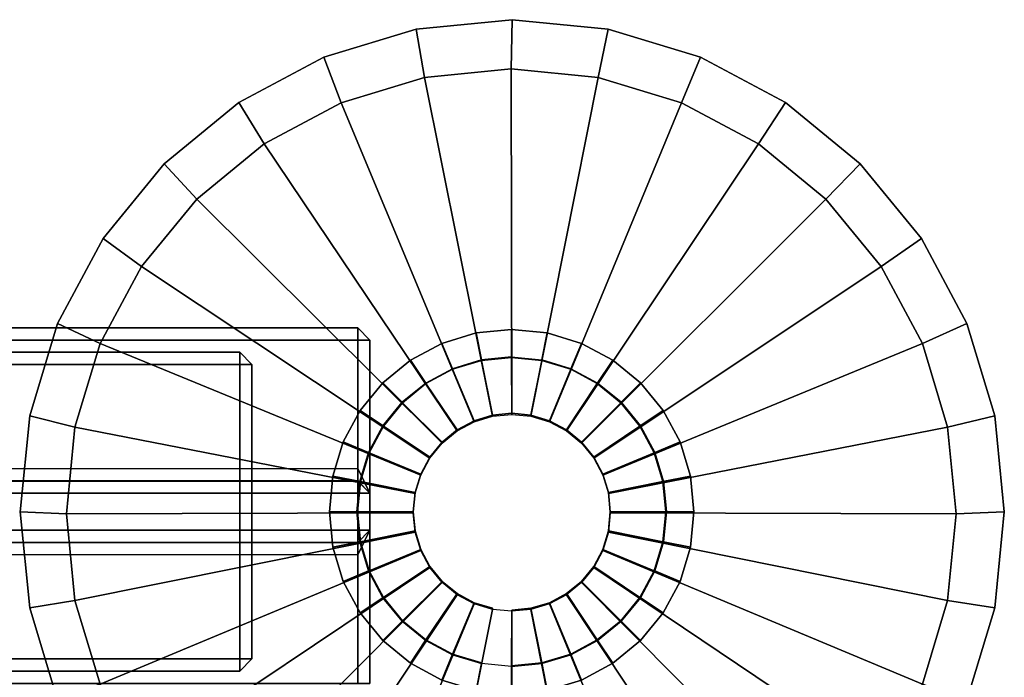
# Model space of a CAD drawing. Header units: inches. Extents: x 82 to 767, y -5 to 263.
# Tile 256 of 256: x 763.71 to 766.87, y 195.74 to 197.85. Entities that reach past the tile are written whole.
import ezdxf
from ezdxf.enums import TextEntityAlignment as Align

# ---------------------------------------------------------------- set-up
doc = ezdxf.new("R2010")
doc.units = ezdxf.units.IN
doc.header["$MEASUREMENT"] = 0
for name, color, linetype in [('A-FURN-3-COLLECTION-INFINITO-STORAGE-STANCHION-BASE', 251, 'Continuous'), ('A-FURN-3-COLLECTION-INFINITO-STORAGE-STANCHION-GLIDE', 251, 'Continuous'), ('A-FURN-HAWORTH-ATT', 7, 'Continuous')]:
    doc.layers.add(name, color=color, linetype=linetype)
doc.styles.get("Standard").update_dxf_attribs({"font": 'arial.ttf'})

# ---------------------------------------------------------------- blocks, each defined once
blk = doc.blocks.new('HCCS-IWBC-F2-3D-3')
at = {"layer": 'A-FURN-3-COLLECTION-INFINITO-STORAGE-STANCHION-BASE'}
for points, invisible_edges in [([(-0.0971, 6.3921, 3.2097), (-0.1903, 6.3639, 3.2097), (-0.2762, 5.4917, 3.2097), (-0.1903, 5.4458, 3.2097)], 10), ([(-0.0001, 6.4017, 3.2097), (-0.0971, 6.3921, 3.2097), (-0.1903, 5.4458, 3.2097), (-0.0971, 5.4175, 3.2097)], 10), ([(0.0968, 6.3921, 3.2097), (-0.0001, 6.4017, 3.2097), (-0.0971, 5.4175, 3.2097), (-0.0001, 5.408, 3.2097)], 10), ([(0.19, 6.3639, 3.2097), (0.0968, 6.3921, 3.2097), (-0.0001, 5.408, 3.2097), (0.0968, 5.4175, 3.2097)], 10), ([(-0.1903, 6.3639, 3.2097), (-0.2762, 6.3179, 3.2097), (-0.3515, 5.5535, 3.2097), (-0.2762, 5.4917, 3.2097)], 10), ([(0.2759, 6.3179, 3.2097), (0.19, 6.3639, 3.2097), (0.0968, 5.4175, 3.2097), (0.19, 5.4458, 3.2097)], 10), ([(-0.2762, 6.3179, 3.2097), (-0.3515, 6.2561, 3.2097), (-0.4132, 5.6288, 3.2097), (-0.3515, 5.5535, 3.2097)], 10), ([(0.3512, 6.2561, 3.2097), (0.2759, 6.3179, 3.2097), (0.19, 5.4458, 3.2097), (0.2759, 5.4917, 3.2097)], 10), ([(-0.3515, 6.2561, 3.2097), (-0.4132, 6.1809, 3.2097), (-0.4592, 5.7147, 3.2097), (-0.4132, 5.6288, 3.2097)], 10), ([(0.413, 6.1809, 3.2097), (0.3512, 6.2561, 3.2097), (0.2759, 5.4917, 3.2097), (0.3512, 5.5535, 3.2097)], 10), ([(-0.4132, 6.1809, 3.2097), (-0.4592, 6.095, 3.2097), (-0.4874, 5.8079, 3.2097), (-0.4592, 5.7147, 3.2097)], 10), ([(0.4589, 6.095, 3.2097), (0.413, 6.1809, 3.2097), (0.3512, 5.5535, 3.2097), (0.413, 5.6288, 3.2097)], 10), ([(-0.4592, 6.095, 3.2097), (-0.4874, 6.0018, 3.2097), (-0.497, 5.9048, 3.2097), (-0.4874, 5.8079, 3.2097)], 10), ([(0.4872, 6.0018, 3.2097), (0.4589, 6.095, 3.2097), (0.413, 5.6288, 3.2097), (0.4589, 5.7147, 3.2097)], 10), ([(0.4967, 5.9048, 3.2097), (0.4872, 6.0018, 3.2097), (0.4589, 5.7147, 3.2097), (0.4872, 5.8079, 3.2097)], 10), ([(-0.5118, 3.8508, 6.2605), (-0.5118, 5.0319, 3.1996), (-0.5118, -5.1256, 3.1844), (-0.5118, -0.0075, 6.1599)], 10), ([(-0.5118, 5.0319, 3.1996), (-0.5118, 5.0319, 2.0654), (-0.5118, -5.1256, 2.0654), (-0.5118, -5.1256, 3.1844)], 8), ([(0.5118, -5.1256, 3.1844), (0.5118, -5.1256, 2.0654), (0.5118, 5.0319, 2.0654), (0.5118, 5.0319, 3.1996)], 8), ([(0.5118, -0.0075, 6.1599), (0.5118, -5.1256, 3.1844), (0.5118, 5.0319, 3.1996), (0.5118, 3.8508, 6.2605)], 10)]:
    blk.add_3dface(points, dxfattribs=dict(at, invisible_edges=invisible_edges))
for points in [[(-0.5512, 5.4106, 1.8292), (-0.5906, 5.4106, 1.8686), (-0.5906, 5.4106, 1.8686), (-0.5512, 5.45, 1.8686)], [(-0.5512, 5.45, 1.8686), (-0.5906, 5.4106, 1.8686), (-0.5906, 5.4106, 1.9867), (-0.5512, 5.45, 1.9867)], [(-0.5512, 5.45, 1.9867), (-0.5906, 5.4106, 1.9867), (-0.5906, 5.4106, 1.9867), (-0.5512, 5.4106, 2.026)], [(0.5512, 5.45, 1.8686), (0.5512, 5.4106, 1.8292), (-0.5512, 5.4106, 1.8292), (-0.5512, 5.45, 1.8686)], [(-0.5512, 5.45, 1.9867), (-0.5512, 5.4106, 2.026), (-0.1384, 5.4106, 2.026), (-0.0597, 5.45, 1.9867)], [(0.5512, 5.45, 1.9867), (0.5512, 5.45, 1.8686), (-0.5512, 5.45, 1.8686), (-0.5512, 5.45, 1.9867)], [(-0.0597, 5.45, 1.9867), (-0.1384, 5.4106, 2.026), (-0.1384, 5.4106, 2.026), (-0.099, 5.4106, 2.0654)], [(-0.0597, 5.45, 1.9867), (-0.099, 5.4106, 2.0654), (-0.0984, 5.4106, 2.9709), (-0.0591, 5.45, 2.9709)], [(-0.0591, 5.45, 2.9709), (-0.0984, 5.4106, 2.9709), (-0.0984, 5.4106, 2.9709), (-0.0591, 5.4106, 3.0103)], [(0.0591, 5.45, 1.9867), (-0.0597, 5.45, 1.9867), (-0.0591, 5.45, 2.9709), (0.0591, 5.45, 2.9709)], [(0.0591, 5.4106, 3.0103), (0.0591, 5.45, 2.9709), (-0.0591, 5.45, 2.9709), (-0.0591, 5.4106, 3.0103)], [(0.0984, 5.4106, 2.0654), (0.0591, 5.45, 1.9867), (0.0591, 5.45, 2.9709), (0.0984, 5.4106, 2.9709)], [(0.5512, 5.4106, 2.026), (0.5512, 5.45, 1.9867), (0.0591, 5.45, 1.9867), (0.1378, 5.4106, 2.026)], [(0.1378, 5.4106, 2.026), (0.0591, 5.45, 1.9867), (0.0591, 5.45, 1.9867), (0.0984, 5.4106, 2.0654)], [(0.0984, 5.4106, 2.9709), (0.0591, 5.45, 2.9709), (0.0591, 5.45, 2.9709), (0.0591, 5.4106, 3.0103)], [(-0.5906, 5.4106, 1.8686), (-0.5512, 5.4106, 1.8292), (-0.5512, -5.5829, 1.8292), (-0.5906, -5.5829, 1.8686)], [(-0.5512, 5.4106, 2.026), (-0.5906, 5.4106, 1.9867), (-0.5906, -5.5829, 1.9867), (-0.5512, -5.5829, 2.026)], [(-0.5906, 5.4106, 1.9867), (-0.5906, 5.4106, 1.8686), (-0.5906, -5.5829, 1.8686), (-0.5906, -5.5829, 1.9867)], [(-0.5512, 5.4106, 1.8292), (0.5512, 5.4106, 1.8292), (0.5512, -5.5829, 1.8292), (-0.5512, -5.5829, 1.8292)], [(-0.1384, 5.4106, 2.026), (-0.5512, 5.4106, 2.026), (-0.5512, -5.5829, 2.026), (-0.1384, -5.5829, 2.026)], [(-0.1384, 5.4106, 2.026), (-0.099, 5.4106, 2.0654), (-0.099, -5.5829, 2.0654), (-0.1384, -5.5829, 2.026)], [(-0.099, -5.5829, 2.0654), (-0.0985, -5.5829, 2.9709), (-0.0984, 5.4106, 2.9709), (-0.099, 5.4106, 2.0654)], [(-0.0985, -5.5829, 2.9709), (-0.0591, -5.5829, 3.0103), (-0.0591, 5.4106, 3.0103), (-0.0984, 5.4106, 2.9709)], [(0.0591, 5.4106, 3.0103), (-0.0591, 5.4106, 3.0103), (-0.0591, -5.5829, 3.0103), (0.0591, -5.5829, 3.0103)], [(0.0591, -5.5829, 3.0103), (0.0984, -5.5829, 2.9709), (0.0984, 5.4106, 2.9709), (0.0591, 5.4106, 3.0103)], [(0.0984, 5.4106, 2.0654), (0.0984, 5.4106, 2.9709), (0.0984, -5.5829, 2.9709), (0.0984, -5.5829, 2.0654)], [(0.1378, -5.5829, 2.026), (0.0984, -5.5829, 2.0654), (0.0984, 5.4106, 2.0654), (0.1378, 5.4106, 2.026)], [(0.5512, 5.4106, 2.026), (0.1378, 5.4106, 2.026), (0.1378, -5.5829, 2.026), (0.5512, -5.5829, 2.026)], [(-0.4724, 5.0713, 3.2071), (-0.5118, 5.0319, 3.1996), (-0.5118, 3.8508, 6.2605), (-0.4724, 3.8902, 6.1604)], [(-0.4724, 5.0713, 2.0654), (-0.4724, 5.0319, 2.026), (-0.4724, 5.0319, 2.026), (-0.5118, 5.0319, 2.0654)], [(-0.5118, 5.0319, 3.1996), (-0.4724, 5.0713, 3.2071), (-0.4724, 5.0713, 2.0654), (-0.5118, 5.0319, 2.0654)], [(0.4724, 5.0713, 3.2071), (-0.4724, 5.0713, 3.2071), (-0.4724, 3.8902, 6.1604), (0.4724, 3.8902, 6.1604)], [(0.4724, 5.0713, 2.0654), (-0.4724, 5.0713, 2.0654), (-0.4724, 5.0713, 3.2071), (0.4724, 5.0713, 3.2071)], [(-0.4724, 5.0319, 2.026), (-0.4724, 5.0713, 2.0654), (0.4724, 5.0713, 2.0654), (0.4724, 5.0319, 2.026)], [(0.5118, 5.0319, 2.0654), (0.4724, 5.0713, 2.0654), (0.4724, 5.0713, 3.2071), (0.5118, 5.0319, 3.1996)], [(0.4724, 3.8902, 6.1604), (0.5118, 3.8508, 6.2605), (0.5118, 5.0319, 3.1996), (0.4724, 5.0713, 3.2071)], [(0.5118, 5.0319, 2.0654), (0.4724, 5.0319, 2.026), (0.4724, 5.0319, 2.026), (0.4724, 5.0713, 2.0654)], [(-0.4724, -5.1256, 2.026), (-0.5118, -5.1256, 2.0654), (-0.5118, 5.0319, 2.0654), (-0.4724, 5.0319, 2.026)], [(0.4724, -5.1256, 2.026), (-0.4724, -5.1256, 2.026), (-0.4724, 5.0319, 2.026), (0.4724, 5.0319, 2.026)], [(0.4724, 5.0319, 2.026), (0.5118, 5.0319, 2.0654), (0.5118, -5.1256, 2.0654), (0.4724, -5.1256, 2.026)]]:
    blk.add_3dface(points, dxfattribs=at)
at = {"layer": 'A-FURN-3-COLLECTION-INFINITO-STORAGE-STANCHION-GLIDE', "invisible_edges": 10}
for points in [[(-0.3081, 4.3577), (-0.6044, 4.4475), (-0.3081, 7.4558), (0, 7.4862)], [(0, 4.3273), (-0.3081, 4.3577), (0, 7.4862), (0.3081, 7.4558)], [(-0.6044, 4.4475), (-0.8775, 4.5935), (-0.6044, 7.366), (-0.3081, 7.4558)], [(0.3081, 4.3577), (0, 4.3273), (0.3081, 7.4558), (0.6044, 7.366)], [(-0.8775, 4.5935), (-1.1168, 4.7899), (-0.8775, 7.22), (-0.6044, 7.366)], [(0.6044, 4.4475), (0.3081, 4.3577), (0.6044, 7.366), (0.8775, 7.22)], [(-1.1168, 4.7899), (-1.3133, 5.0293), (-1.1168, 7.0236), (-0.8775, 7.22)], [(-1.3133, 5.0293), (-1.4592, 5.3023), (-1.3133, 6.7842), (-1.1168, 7.0236)], [(-1.4592, 5.3023), (-1.5491, 5.5986), (-1.4592, 6.5112), (-1.3133, 6.7842)], [(-1.5491, 5.5986), (-1.5794, 5.9067), (-1.5491, 6.2149), (-1.4592, 6.5112)]]:
    blk.add_3dface(points, dxfattribs=at)
at = {"layer": 'A-FURN-HAWORTH-ATT', "flags": 1}
for tag, p in [('HAWMC', (0, 0)), ('HAWMC', (0, 0)), ('HAWPN', (0, -0.1667)), ('HAWPN', (0, -0.1667)), ('HAWSN', (0, -0.3333)), ('HAWSN', (0, -0.3333))]:
    blk.add_attdef(tag, text='', height=0.1, dxfattribs=at).set_placement(p, align=Align.TOP_CENTER)
at = {"layer": 'A-FURN-3-COLLECTION-INFINITO-STORAGE-STANCHION-BASE'}
mesh = blk.add_polymesh((33, 2), dxfattribs=at)
for k, corner in enumerate([(0.4967, 5.9048, 3.2097), (0.5851, 5.9048, 3.1672), (0.4872, 6.0018, 3.2097), (0.5738, 6.0189, 3.1672), (0.4589, 6.095, 3.2097), (0.5405, 6.1287, 3.1672), (0.413, 6.1809, 3.2097), (0.4865, 6.2298, 3.1672), (0.3512, 6.2561, 3.2097), (0.4137, 6.3185, 3.1672), (0.2759, 6.3179, 3.2097), (0.325, 6.3913, 3.1672), (0.19, 6.3639, 3.2097), (0.2239, 6.4453, 3.1672), (0.0968, 6.3921, 3.2097), (0.1141, 6.4786, 3.1672), (-0.0001, 6.4017, 3.2097), (0, 6.4899, 3.1672), (-0.0971, 6.3921, 3.2097), (-0.1141, 6.4786, 3.1672), (-0.1903, 6.3639, 3.2097), (-0.2239, 6.4453, 3.1672), (-0.2762, 6.3179, 3.2097), (-0.325, 6.3913, 3.1672), (-0.3515, 6.2561, 3.2097), (-0.4137, 6.3185, 3.1672), (-0.4132, 6.1809, 3.2097), (-0.4865, 6.2298, 3.1672), (-0.4592, 6.095, 3.2097), (-0.5405, 6.1287, 3.1672), (-0.4874, 6.0018, 3.2097), (-0.5738, 6.0189, 3.1672), (-0.497, 5.9048, 3.2097), (-0.5851, 5.9048, 3.1672), (-0.4874, 5.8079, 3.2097), (-0.5738, 5.7907, 3.1672), (-0.4592, 5.7147, 3.2097), (-0.5405, 5.6809, 3.1672), (-0.4132, 5.6288, 3.2097), (-0.4865, 5.5798, 3.1672), (-0.3515, 5.5535, 3.2097), (-0.4137, 5.4911, 3.1672), (-0.2762, 5.4917, 3.2097), (-0.325, 5.4183, 3.1672), (-0.1903, 5.4458, 3.2097), (-0.2239, 5.3643, 3.1672), (-0.0971, 5.4175, 3.2097), (-0.1141, 5.331, 3.1672), (-0.0001, 5.408, 3.2097), (0, 5.3197, 3.1672), (0.0968, 5.4175, 3.2097), (0.1141, 5.331, 3.1672), (0.19, 5.4458, 3.2097), (0.2239, 5.3643, 3.1672), (0.2759, 5.4917, 3.2097), (0.325, 5.4183, 3.1672), (0.3512, 5.5535, 3.2097), (0.4137, 5.4911, 3.1672), (0.413, 5.6288, 3.2097), (0.4865, 5.5798, 3.1672), (0.4589, 5.7147, 3.2097), (0.5405, 5.6809, 3.1672), (0.4872, 5.8079, 3.2097), (0.5738, 5.7907, 3.1672), (0.4967, 5.9048, 3.2097), (0.5851, 5.9048, 3.1672)]):
    mesh.set_mesh_vertex(divmod(k, 2), corner)
mesh = blk.add_polymesh((2, 32), dxfattribs=dict(at, n_close=True))
for k, corner in enumerate([(0.5738, 5.7907, 3.1672), (0.5405, 5.6809, 3.1672), (0.4865, 5.5798, 3.1672), (0.4137, 5.4911, 3.1672), (0.325, 5.4183, 3.1672), (0.2239, 5.3643, 3.1672), (0.1141, 5.331, 3.1672), (0, 5.3197, 3.1672), (-0.1141, 5.331, 3.1672), (-0.2239, 5.3643, 3.1672), (-0.325, 5.4183, 3.1672), (-0.4137, 5.4911, 3.1672), (-0.4865, 5.5798, 3.1672), (-0.5405, 5.6809, 3.1672), (-0.5738, 5.7907, 3.1672), (-0.5851, 5.9048, 3.1672), (-0.5738, 6.0189, 3.1672), (-0.5405, 6.1287, 3.1672), (-0.4865, 6.2298, 3.1672), (-0.4137, 6.3185, 3.1672), (-0.325, 6.3913, 3.1672), (-0.2239, 6.4453, 3.1672), (-0.1141, 6.4786, 3.1672), (0, 6.4899, 3.1672), (0.1141, 6.4786, 3.1672), (0.2239, 6.4453, 3.1672), (0.325, 6.3913, 3.1672), (0.4137, 6.3185, 3.1672), (0.4865, 6.2298, 3.1672), (0.5405, 6.1287, 3.1672), (0.5738, 6.0189, 3.1672), (0.5851, 5.9048, 3.1672), (0.5735, 5.7907, 1.6704), (0.5402, 5.681, 1.6704), (0.4862, 5.5799, 1.6704), (0.4135, 5.4913, 1.6704), (0.3248, 5.4185, 1.6704), (0.2237, 5.3645, 1.6704), (0.114, 5.3312, 1.6704), (-0.0001, 5.3199, 1.6704), (-0.1143, 5.3312, 1.6704), (-0.224, 5.3645, 1.6704), (-0.3251, 5.4185, 1.6704), (-0.4137, 5.4913, 1.6704), (-0.4865, 5.5799, 1.6704), (-0.5405, 5.681, 1.6704), (-0.5738, 5.7907, 1.6704), (-0.5851, 5.9048, 1.6704), (-0.5738, 6.019, 1.6704), (-0.5405, 6.1287, 1.6704), (-0.4865, 6.2298, 1.6704), (-0.4137, 6.3184, 1.6704), (-0.3251, 6.3912, 1.6704), (-0.224, 6.4452, 1.6704), (-0.1143, 6.4785, 1.6704), (-0.0001, 6.4898, 1.6704), (0.114, 6.4785, 1.6704), (0.2237, 6.4452, 1.6704), (0.3248, 6.3912, 1.6704), (0.4135, 6.3184, 1.6704), (0.4862, 6.2298, 1.6704), (0.5402, 6.1287, 1.6704), (0.5735, 6.019, 1.6704), (0.5848, 5.9048, 1.6704)]):
    mesh.set_mesh_vertex(divmod(k, 32), corner)
mesh = blk.add_polymesh((2, 32), dxfattribs=dict(at, n_close=True))
for k, corner in enumerate([(0.5735, 5.7907, 1.6704), (0.5402, 5.681, 1.6704), (0.4862, 5.5799, 1.6704), (0.4135, 5.4913, 1.6704), (0.3248, 5.4185, 1.6704), (0.2237, 5.3645, 1.6704), (0.114, 5.3312, 1.6704), (-0.0001, 5.3199, 1.6704), (-0.1143, 5.3312, 1.6704), (-0.224, 5.3645, 1.6704), (-0.3251, 5.4185, 1.6704), (-0.4137, 5.4913, 1.6704), (-0.4865, 5.5799, 1.6704), (-0.5405, 5.681, 1.6704), (-0.5738, 5.7907, 1.6704), (-0.5851, 5.9048, 1.6704), (-0.5738, 6.019, 1.6704), (-0.5405, 6.1287, 1.6704), (-0.4865, 6.2298, 1.6704), (-0.4137, 6.3184, 1.6704), (-0.3251, 6.3912, 1.6704), (-0.224, 6.4452, 1.6704), (-0.1143, 6.4785, 1.6704), (-0.0001, 6.4898, 1.6704), (0.114, 6.4785, 1.6704), (0.2237, 6.4452, 1.6704), (0.3248, 6.3912, 1.6704), (0.4135, 6.3184, 1.6704), (0.4862, 6.2298, 1.6704), (0.5402, 6.1287, 1.6704), (0.5735, 6.019, 1.6704), (0.5848, 5.9048, 1.6704), (0.4854, 5.8083, 1.635), (0.4572, 5.7154, 1.635), (0.4115, 5.6298, 1.635), (0.3499, 5.5548, 1.635), (0.2749, 5.4933, 1.635), (0.1893, 5.4475, 1.635), (0.0965, 5.4193, 1.635), (-0.0001, 5.4098, 1.635), (-0.0967, 5.4193, 1.635), (-0.1895, 5.4475, 1.635), (-0.2751, 5.4933, 1.635), (-0.3501, 5.5548, 1.635), (-0.4117, 5.6298, 1.635), (-0.4574, 5.7154, 1.635), (-0.4856, 5.8083, 1.635), (-0.4951, 5.9048, 1.635), (-0.4856, 6.0014, 1.635), (-0.4574, 6.0943, 1.635), (-0.4117, 6.1798, 1.635), (-0.3501, 6.2549, 1.635), (-0.2751, 6.3164, 1.635), (-0.1895, 6.3622, 1.635), (-0.0967, 6.3903, 1.635), (-0.0001, 6.3998, 1.635), (0.0965, 6.3903, 1.635), (0.1893, 6.3622, 1.635), (0.2749, 6.3164, 1.635), (0.3499, 6.2549, 1.635), (0.4115, 6.1798, 1.635), (0.4572, 6.0943, 1.635), (0.4854, 6.0014, 1.635), (0.4949, 5.9048, 1.635)]):
    mesh.set_mesh_vertex(divmod(k, 32), corner)
mesh = blk.add_polymesh((2, 32), dxfattribs=dict(at, n_close=True))
for k, corner in enumerate([(0.4854, 5.8083, 1.635), (0.4572, 5.7154, 1.635), (0.4115, 5.6298, 1.635), (0.3499, 5.5548, 1.635), (0.2749, 5.4933, 1.635), (0.1893, 5.4475, 1.635), (0.0965, 5.4193, 1.635), (-0.0001, 5.4098, 1.635), (-0.0967, 5.4193, 1.635), (-0.1895, 5.4475, 1.635), (-0.2751, 5.4933, 1.635), (-0.3501, 5.5548, 1.635), (-0.4117, 5.6298, 1.635), (-0.4574, 5.7154, 1.635), (-0.4856, 5.8083, 1.635), (-0.4951, 5.9048, 1.635), (-0.4856, 6.0014, 1.635), (-0.4574, 6.0943, 1.635), (-0.4117, 6.1798, 1.635), (-0.3501, 6.2549, 1.635), (-0.2751, 6.3164, 1.635), (-0.1895, 6.3622, 1.635), (-0.0967, 6.3903, 1.635), (-0.0001, 6.3998, 1.635), (0.0965, 6.3903, 1.635), (0.1893, 6.3622, 1.635), (0.2749, 6.3164, 1.635), (0.3499, 6.2549, 1.635), (0.4115, 6.1798, 1.635), (0.4572, 6.0943, 1.635), (0.4854, 6.0014, 1.635), (0.4949, 5.9048, 1.635), (0.3099, 5.8436, 1.635), (0.2919, 5.7843, 1.635), (0.2627, 5.7297, 1.635), (0.2234, 5.6818, 1.635), (0.1755, 5.6425, 1.635), (0.1208, 5.6133, 1.635), (0.0616, 5.5953, 1.635), (-0.0001, 5.5892, 1.635), (-0.0618, 5.5953, 1.635), (-0.1211, 5.6133, 1.635), (-0.1757, 5.6425, 1.635), (-0.2236, 5.6818, 1.635), (-0.2629, 5.7297, 1.635), (-0.2921, 5.7843, 1.635), (-0.3101, 5.8436, 1.635), (-0.3162, 5.9053, 1.635), (-0.3101, 5.9669, 1.635), (-0.2921, 6.0262, 1.635), (-0.2629, 6.0809, 1.635), (-0.2236, 6.1288, 1.635), (-0.1757, 6.1681, 1.635), (-0.1211, 6.1973, 1.635), (-0.0618, 6.2153, 1.635), (-0.0001, 6.2214, 1.635), (0.0616, 6.2153, 1.635), (0.1208, 6.1973, 1.635), (0.1755, 6.1681, 1.635), (0.2234, 6.1288, 1.635), (0.2627, 6.0809, 1.635), (0.2919, 6.0262, 1.635), (0.3099, 5.9669, 1.635), (0.316, 5.9053, 1.635)]):
    mesh.set_mesh_vertex(divmod(k, 32), corner)
at = {"layer": 'A-FURN-3-COLLECTION-INFINITO-STORAGE-STANCHION-GLIDE'}
mesh = blk.add_polymesh((33, 3), dxfattribs=at)
for k, corner in enumerate([(0.3196, 5.9053, 0.8399), (1.4347, 5.9037, 0.2905), (1.5794, 5.9067, 0.1976), (0.3135, 5.9669, 0.8399), (1.4072, 6.1823, 0.2905), (1.5491, 6.2149, 0.1976), (0.2955, 6.0262, 0.8399), (1.326, 6.4502, 0.2905), (1.4592, 6.5112, 0.1976), (0.2663, 6.0809, 0.8399), (1.194, 6.6971, 0.2905), (1.3133, 6.7842, 0.1976), (0.227, 6.1288, 0.8399), (1.0164, 6.9135, 0.2905), (1.1168, 7.0236, 0.1976), (0.1791, 6.1681, 0.8399), (0.8, 7.0911, 0.2905), (0.8775, 7.22, 0.1976), (0.1245, 6.1973, 0.8399), (0.5531, 7.2231, 0.2905), (0.6044, 7.366, 0.1976), (0.0652, 6.2153, 0.8399), (0.2852, 7.3043, 0.2905), (0.3081, 7.4558, 0.1976), (0.0035, 6.2214, 0.8399), (0.0066, 7.3318, 0.2905), (0, 7.4862, 0.1976), (-0.0581, 6.2153, 0.8399), (-0.272, 7.3043, 0.2905), (-0.3081, 7.4558, 0.1976), (-0.1174, 6.1973, 0.8399), (-0.5399, 7.2231, 0.2905), (-0.6044, 7.366, 0.1976), (-0.1721, 6.1681, 0.8399), (-0.7868, 7.0911, 0.2905), (-0.8775, 7.22, 0.1976), (-0.22, 6.1288, 0.8399), (-1.0032, 6.9135, 0.2905), (-1.1168, 7.0236, 0.1976), (-0.2593, 6.0809, 0.8399), (-1.1808, 6.6971, 0.2905), (-1.3133, 6.7842, 0.1976), (-0.2885, 6.0262, 0.8399), (-1.3128, 6.4502, 0.2905), (-1.4592, 6.5112, 0.1976), (-0.3065, 5.9669, 0.8399), (-1.3941, 6.1823, 0.2905), (-1.5491, 6.2149, 0.1976), (-0.3125, 5.9053, 0.8399), (-1.4215, 5.9037, 0.2905), (-1.5794, 5.9067, 0.1976), (-0.3065, 5.8436, 0.8399), (-1.3941, 5.625, 0.2905), (-1.5491, 5.5986, 0.1976), (-0.2885, 5.7843, 0.8399), (-1.3128, 5.3571, 0.2905), (-1.4592, 5.3023, 0.1976), (-0.2593, 5.7297, 0.8399), (-1.1808, 5.1102, 0.2905), (-1.3133, 5.0293, 0.1976), (-0.22, 5.6818, 0.8399), (-1.0032, 4.8938, 0.2905), (-1.1168, 4.7899, 0.1976), (-0.1721, 5.6425, 0.8399), (-0.7868, 4.7162, 0.2905), (-0.8775, 4.5935, 0.1976), (-0.1174, 5.6133, 0.8399), (-0.5399, 4.5843, 0.2905), (-0.6044, 4.4475, 0.1976), (-0.0581, 5.5953, 0.8399), (-0.272, 4.503, 0.2905), (-0.3081, 4.3577, 0.1976), (0.0035, 5.5892, 0.8399), (0.0066, 4.4755, 0.2905), (0, 4.3273, 0.1976), (0.0652, 5.5953, 0.8399), (0.2852, 4.503, 0.2905), (0.3081, 4.3577, 0.1976), (0.1245, 5.6133, 0.8399), (0.5531, 4.5843, 0.2905), (0.6044, 4.4475, 0.1976), (0.1791, 5.6425, 0.8399), (0.8, 4.7162, 0.2905), (0.8775, 4.5935, 0.1976), (0.227, 5.6818, 0.8399), (1.0164, 4.8938, 0.2905), (1.1168, 4.7899, 0.1976), (0.2663, 5.7297, 0.8399), (1.194, 5.1102, 0.2905), (1.3133, 5.0293, 0.1976), (0.2955, 5.7843, 0.8399), (1.326, 5.3571, 0.2905), (1.4592, 5.3023, 0.1976), (0.3135, 5.8436, 0.8399), (1.4072, 5.625, 0.2905), (1.5491, 5.5986, 0.1976), (0.3196, 5.9053, 0.8399), (1.4347, 5.9037, 0.2905), (1.5794, 5.9067, 0.1976)]):
    mesh.set_mesh_vertex(divmod(k, 3), corner)
mesh = blk.add_polymesh((33, 2), dxfattribs=at)
for k, corner in enumerate([(1.5491, 5.5986), (1.5491, 5.5986, 0.1976), (1.4592, 5.3023), (1.4592, 5.3023, 0.1976), (1.3133, 5.0293), (1.3133, 5.0293, 0.1976), (1.1168, 4.7899), (1.1168, 4.7899, 0.1976), (0.8775, 4.5935), (0.8775, 4.5935, 0.1976), (0.6044, 4.4475), (0.6044, 4.4475, 0.1976), (0.3081, 4.3577), (0.3081, 4.3577, 0.1976), (0, 4.3273), (0, 4.3273, 0.1976), (-0.3081, 4.3577), (-0.3081, 4.3577, 0.1976), (-0.6044, 4.4475), (-0.6044, 4.4475, 0.1976), (-0.8775, 4.5935), (-0.8775, 4.5935, 0.1976), (-1.1168, 4.7899), (-1.1168, 4.7899, 0.1976), (-1.3133, 5.0293), (-1.3133, 5.0293, 0.1976), (-1.4592, 5.3023), (-1.4592, 5.3023, 0.1976), (-1.5491, 5.5986), (-1.5491, 5.5986, 0.1976), (-1.5794, 5.9067), (-1.5794, 5.9067, 0.1976), (-1.5491, 6.2149), (-1.5491, 6.2149, 0.1976), (-1.4592, 6.5112), (-1.4592, 6.5112, 0.1976), (-1.3133, 6.7842), (-1.3133, 6.7842, 0.1976), (-1.1168, 7.0236), (-1.1168, 7.0236, 0.1976), (-0.8775, 7.22), (-0.8775, 7.22, 0.1976), (-0.6044, 7.366), (-0.6044, 7.366, 0.1976), (-0.3081, 7.4558), (-0.3081, 7.4558, 0.1976), (0, 7.4862), (0, 7.4862, 0.1976), (0.3081, 7.4558), (0.3081, 7.4558, 0.1976), (0.6044, 7.366), (0.6044, 7.366, 0.1976), (0.8775, 7.22), (0.8775, 7.22, 0.1976), (1.1168, 7.0236), (1.1168, 7.0236, 0.1976), (1.3133, 6.7842), (1.3133, 6.7842, 0.1976), (1.4592, 6.5112), (1.4592, 6.5112, 0.1976), (1.5491, 6.2149), (1.5491, 6.2149, 0.1976), (1.5794, 5.9067), (1.5794, 5.9067, 0.1976), (1.5491, 5.5986), (1.5491, 5.5986, 0.1976)]):
    mesh.set_mesh_vertex(divmod(k, 2), corner)
mesh = blk.add_polymesh((2, 32), dxfattribs=dict(at, n_close=True))
for k, corner in enumerate([(0.31, 5.8436, 1.635), (0.292, 5.7843, 1.635), (0.2628, 5.7297, 1.635), (0.2235, 5.6818, 1.635), (0.1756, 5.6425, 1.635), (0.121, 5.6133, 1.635), (0.0617, 5.5953, 1.635), (0, 5.5892, 1.635), (-0.0617, 5.5953, 1.635), (-0.121, 5.6133, 1.635), (-0.1756, 5.6425, 1.635), (-0.2235, 5.6818, 1.635), (-0.2628, 5.7297, 1.635), (-0.292, 5.7843, 1.635), (-0.31, 5.8436, 1.635), (-0.3161, 5.9053, 1.635), (-0.31, 5.9669, 1.635), (-0.292, 6.0262, 1.635), (-0.2628, 6.0809, 1.635), (-0.2235, 6.1288, 1.635), (-0.1756, 6.1681, 1.635), (-0.121, 6.1973, 1.635), (-0.0617, 6.2153, 1.635), (0, 6.2214, 1.635), (0.0617, 6.2153, 1.635), (0.121, 6.1973, 1.635), (0.1756, 6.1681, 1.635), (0.2235, 6.1288, 1.635), (0.2628, 6.0809, 1.635), (0.292, 6.0262, 1.635), (0.31, 5.9669, 1.635), (0.3161, 5.9053, 1.635), (0.31, 5.8436, 0.8399), (0.292, 5.7843, 0.8399), (0.2628, 5.7297, 0.8399), (0.2235, 5.6818, 0.8399), (0.1756, 5.6425, 0.8399), (0.121, 5.6133, 0.8399), (0.0617, 5.5953, 0.8399), (0, 5.5892, 0.8399), (-0.0617, 5.5953, 0.8399), (-0.121, 5.6133, 0.8399), (-0.1756, 5.6425, 0.8399), (-0.2235, 5.6818, 0.8399), (-0.2628, 5.7297, 0.8399), (-0.292, 5.7843, 0.8399), (-0.31, 5.8436, 0.8399), (-0.3161, 5.9053, 0.8399), (-0.31, 5.9669, 0.8399), (-0.292, 6.0262, 0.8399), (-0.2628, 6.0809, 0.8399), (-0.2235, 6.1288, 0.8399), (-0.1756, 6.1681, 0.8399), (-0.121, 6.1973, 0.8399), (-0.0617, 6.2153, 0.8399), (0, 6.2214, 0.8399), (0.0617, 6.2153, 0.8399), (0.121, 6.1973, 0.8399), (0.1756, 6.1681, 0.8399), (0.2235, 6.1288, 0.8399), (0.2628, 6.0809, 0.8399), (0.292, 6.0262, 0.8399), (0.31, 5.9669, 0.8399), (0.3161, 5.9053, 0.8399)]):
    mesh.set_mesh_vertex(divmod(k, 32), corner)

msp = doc.modelspace()

# ---------------------------------------------------------------- block references
at = {"rotation": 269.9999999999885}
msp.add_blockref('HCCS-IWBC-F2-3D-3', (759.3799, 196.2744), dxfattribs=at)

doc.saveas('drawing.dxf')
